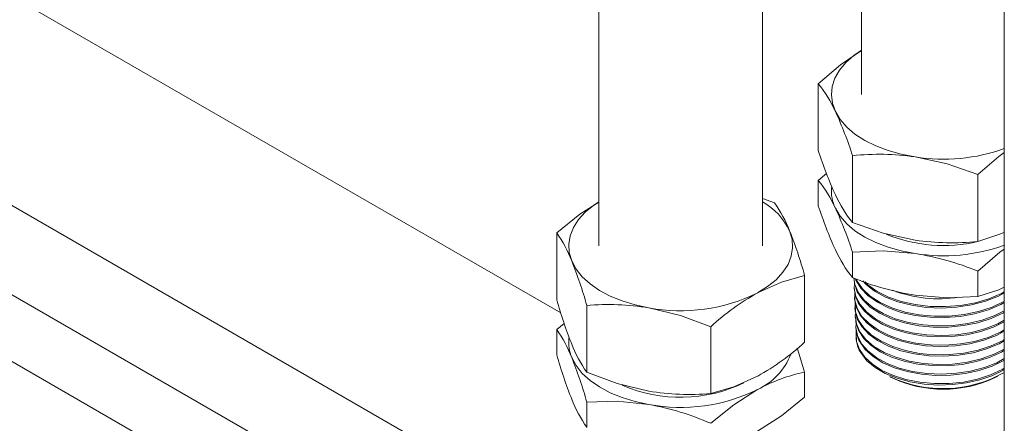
# Model space of a CAD drawing. Header units: millimetres. Extents: x 525 to 29324, y 175 to 20618.
# Tile 6 of 256: x 3923 to 4554, y 2276 to 2534. Entities that reach past the tile are written whole.
import ezdxf

# ---------------------------------------------------------------- set-up
doc = ezdxf.new("R2010")
doc.units = ezdxf.units.MM
doc.linetypes.add('SLD-Continua', pattern=[0])

msp = doc.modelspace()

# ---------------------------------------------------------------- linework, layer by layer
at = {"color": 7, "linetype": 'SLD-Continua', "lineweight": 18, "ltscale": 35}
for p, q in [((4269.72, 2346.49), (3361.55, 2870.64)), ((4269.72, 2346.49), (3361.55, 2870.64)), ((4269.72, 2346.49), (3361.55, 2870.64)), ((4269.72, 2346.49), (3361.55, 2870.64)), ((4269.72, 2346.49), (3361.55, 2870.64)), ((4269.72, 2346.49), (3361.55, 2870.64)), ((4294.05, 2772.8), (4294.05, 2389.45)), ((4399.05, 2389.45), (4399.05, 2772.62)), ((4292.1, 2199.4), (3361.55, 2736.46)), ((4292.1, 2199.4), (3361.55, 2736.46)), ((4292.1, 2199.4), (3361.55, 2736.46)), ((4292.1, 2199.4), (3361.55, 2736.46)), ((4292.1, 2199.4), (3361.55, 2736.46)), ((4292.1, 2199.4), (3361.55, 2736.46)), ((4242.61, 2170.83), (3361.55, 2679.33)), ((4242.61, 2170.83), (3361.55, 2679.33)), ((4242.61, 2170.83), (3361.55, 2679.33)), ((4242.61, 2170.83), (3361.55, 2679.33)), ((4242.61, 2170.83), (3361.55, 2679.33)), ((4242.61, 2170.83), (3361.55, 2679.33)), ((4242.61, 2170.83), (3361.55, 2679.33)), ((4462.34, 2675.67), (4462.34, 2486.58)), ((4205.48, 2149.41), (3361.55, 2636.48)), ((4553.91, 2622.82), (4553.91, 2239.47)), ((4434.66, 2450.5), (4434.66, 2493.38)), ((4456.69, 2404.4), (4456.69, 2447.29)), ((4439.91, 2435.95), (4434.66, 2431.46)), ((4536.87, 2392.36), (4536.87, 2435.25)), ((4434.66, 2431.46), (4434.66, 2415.25)), ((4399.05, 2419.93), (4406.71, 2417.09)), ((4267.14, 2354.96), (4267.14, 2397.85)), ((4456.69, 2385.36), (4456.69, 2369.15)), ((4536.87, 2373.32), (4536.87, 2357.11)), ((4425.96, 2327.7), (4425.96, 2370.59)), ((4457.72, 2362.73), (4457.75, 2361.84)), ((4457.96, 2356.41), (4458, 2355.53)), ((4286.39, 2308.45), (4286.39, 2351.34)), ((4458.2, 2350.1), (4458.24, 2349.22)), ((4458.44, 2343.8), (4458.48, 2342.91)), ((4271.9, 2339.77), (4267.14, 2335.92)), ((4267.14, 2335.92), (4267.14, 2319.71)), ((4365.81, 2294.82), (4365.81, 2337.71)), ((4458.68, 2337.49), (4458.72, 2336.6)), ((4458.92, 2331.17), (4458.95, 2330.54)), ((4425.96, 2308.66), (4425.96, 2292.45)), ((4480.64, 2305.65), (4482.06, 2304.92)), ((4547.62, 2304.92), (4549.78, 2306.02)), ((4286.39, 2289.41), (4286.39, 2273.2))]:
    msp.add_line(p, q, dxfattribs=at)
at = {"color": 7, "linetype": 'SLD-Continua', "lineweight": 18, "ltscale": 35, "flags": 128}
for points in [[(4434.66, 2493.38), (4448.91, 2505.52), (4462.34, 2514.69)], [(4462.34, 2514.8), (4457.6, 2511.55), (4452.45, 2507.02), (4448.36, 2502.15), (4445.4, 2497), (4443.64, 2491.68), (4443.09, 2486.28), (4443.78, 2480.87), (4445.67, 2475.57)], [(4445.67, 2475.57), (4448.76, 2470.45), (4452.97, 2465.61), (4458.24, 2461.13), (4464.48, 2457.08), (4471.58, 2453.54), (4479.42, 2450.57), (4487.87, 2448.21), (4496.78, 2446.5)], [(4553.91, 2449.29), (4550.35, 2446.79), (4536.87, 2435.25)], [(4536.87, 2435.25), (4517.23, 2442), (4496.78, 2446.5)], [(4267.14, 2397.85), (4281.88, 2409.7), (4294.05, 2417.49)], [(4294.05, 2417.68), (4290.84, 2415.54), (4285.41, 2411.12), (4281.04, 2406.33), (4277.78, 2401.25), (4275.7, 2395.97), (4274.83, 2390.58), (4275.19, 2385.17), (4276.77, 2379.83)], [(4445.67, 2413.64), (4448.76, 2408.52), (4452.97, 2403.68), (4458.24, 2399.2), (4464.48, 2395.16), (4471.58, 2391.61), (4479.42, 2388.64), (4487.87, 2386.28), (4496.78, 2384.57)], [(4456.69, 2404.4), (4476.33, 2397.66), (4496.78, 2393.15)], [(4395.88, 2359.38), (4402.26, 2363.35), (4407.69, 2367.77), (4412.07, 2372.57), (4415.32, 2377.65), (4417.41, 2382.93), (4418.27, 2388.32), (4417.92, 2393.73), (4416.34, 2399.07)], [(4536.87, 2392.36), (4551.11, 2396.91), (4553.59, 2398.12)], [(4456.69, 2385.36), (4476.33, 2386.21), (4496.78, 2384.57)], [(4536.87, 2373.32), (4551.11, 2385.46), (4553.91, 2387.37)], [(4276.77, 2379.83), (4279.54, 2374.65), (4283.46, 2369.73), (4288.46, 2365.15), (4294.45, 2360.98), (4301.34, 2357.3), (4309, 2354.17), (4317.3, 2351.64), (4326.1, 2349.76)], [(4425.96, 2370.59), (4411.23, 2366.33), (4395.88, 2359.38)], [(4457.6, 2369.04), (4458.18, 2364.66), (4460.55, 2359.34), (4464.37, 2354.47), (4469.76, 2349.91), (4476.25, 2346.05), (4484.05, 2342.79), (4492.49, 2340.39), (4501.82, 2338.81), (4511.26, 2338.18), (4521.07, 2338.48), (4530.44, 2339.69), (4539.63, 2341.86), (4547.87, 2344.8), (4553.91, 2347.86)], [(4553.91, 2346.95), (4553.33, 2346.57), (4545.5, 2342.98), (4537.03, 2340.27), (4527.69, 2338.37), (4518.24, 2337.42), (4508.43, 2337.41), (4499.08, 2338.31), (4489.91, 2340.16), (4481.7, 2342.79), (4474.21, 2346.27), (4468.07, 2350.31), (4463.1, 2355.02), (4459.72, 2359.99), (4457.84, 2365.38), (4457.71, 2368.16)], [(4553.91, 2353.16), (4551.68, 2351.84), (4543.82, 2348.51), (4534.91, 2345.91), (4525.68, 2344.26), (4515.87, 2343.51), (4506.32, 2343.7), (4496.73, 2344.85), (4487.93, 2346.86), (4479.65, 2349.76), (4472.58, 2353.32), (4466.54, 2357.64), (4462.01, 2362.34), (4458.88, 2367.56), (4458.63, 2368.45)], [(4459.05, 2368.33), (4459.55, 2366.97), (4463.12, 2361.85), (4468.03, 2357.27), (4474.44, 2353.13), (4481.8, 2349.76), (4490.32, 2347.08), (4499.3, 2345.31), (4508.98, 2344.42), (4518.55, 2344.48), (4528.3, 2345.5), (4537.4, 2347.39), (4546.12, 2350.23), (4553.71, 2353.77), (4553.91, 2353.89)], [(4553.57, 2359.11), (4550.18, 2357.25), (4541.85, 2353.99), (4532.99, 2351.65), (4523.36, 2350.17), (4513.76, 2349.64), (4503.92, 2350.07), (4494.66, 2351.4), (4485.72, 2353.68), (4477.85, 2356.69), (4470.82, 2360.54), (4465.22, 2364.88), (4463.33, 2367.03)], [(4464.8, 2366.34), (4466.54, 2364.55), (4472.48, 2360.35), (4479.81, 2356.69), (4487.92, 2353.88), (4497.04, 2351.83), (4506.41, 2350.74), (4516.28, 2350.56), (4525.85, 2351.32), (4535.37, 2353.05), (4544.06, 2355.61), (4552.16, 2359.07), (4553.91, 2360.12)], [(4457.97, 2364.98), (4457.74, 2362.41), (4458.88, 2356.98), (4461.55, 2351.89), (4465.84, 2347), (4471.38, 2342.72), (4478.33, 2338.93), (4486.11, 2335.95), (4494.94, 2333.71), (4504.09, 2332.4), (4513.81, 2331.99), (4523.29, 2332.51), (4532.8, 2333.98), (4541.54, 2336.29), (4549.77, 2339.51), (4553.91, 2341.79)], [(4553.91, 2340.84), (4547.34, 2337.58), (4538.85, 2334.61), (4529.93, 2332.57), (4520.31, 2331.38), (4510.81, 2331.15), (4501.16, 2331.86), (4492.17, 2333.44), (4483.57, 2335.94), (4476.08, 2339.15), (4469.51, 2343.15), (4464.38, 2347.59), (4460.57, 2352.61), (4458.38, 2357.77), (4457.91, 2361.85)], [(4553.91, 2363.03), (4550.35, 2361.36), (4536.87, 2357.11)], [(4553.91, 2334.8), (4548.9, 2332.11), (4540.87, 2329.06), (4531.86, 2326.76), (4522.63, 2325.4), (4512.91, 2324.95), (4503.52, 2325.42), (4494.18, 2326.84), (4485.69, 2329.07), (4477.8, 2332.18), (4471.16, 2335.9), (4465.6, 2340.33), (4461.57, 2345.1), (4458.96, 2350.33), (4458, 2355.53)], [(4458.19, 2359.38), (4458.11, 2354.69), (4459.61, 2349.47), (4462.73, 2344.33), (4467.23, 2339.7), (4473.24, 2335.45), (4480.24, 2331.95), (4488.43, 2329.1), (4497.15, 2327.14), (4506.62, 2326.03), (4516.06, 2325.85), (4525.74, 2326.62), (4534.84, 2328.27), (4543.64, 2330.86), (4551.38, 2334.16), (4553.91, 2335.67)], [(4536.87, 2357.11), (4517.23, 2356.26), (4496.78, 2357.9)], [(4365.81, 2337.71), (4346.35, 2344.85), (4326.1, 2349.76)], [(4458.44, 2353.14), (4458.26, 2352.4), (4458.56, 2347.14), (4460.49, 2341.84), (4463.89, 2336.94), (4468.86, 2332.31), (4474.97, 2328.35), (4482.41, 2324.94), (4490.55, 2322.37), (4499.62, 2320.59), (4508.87, 2319.73), (4518.56, 2319.79), (4527.88, 2320.76), (4537.09, 2322.67), (4545.42, 2325.38), (4553.12, 2328.95), (4553.91, 2329.47)], [(4553.91, 2328.7), (4550.6, 2326.78), (4542.58, 2323.47), (4534.01, 2321.05), (4524.64, 2319.45), (4515.26, 2318.79), (4505.6, 2319.06), (4496.47, 2320.23), (4487.61, 2322.32), (4479.76, 2325.15), (4472.7, 2328.81), (4467.02, 2332.97), (4462.55, 2337.76), (4459.68, 2342.76), (4458.31, 2348.12), (4458.37, 2349.22)], [(4458.72, 2346.52), (4458.43, 2344.84), (4459.15, 2339.46), (4461.4, 2334.38), (4465.25, 2329.45), (4470.39, 2325.09), (4476.95, 2321.19), (4484.39, 2318.06), (4492.93, 2315.64), (4501.84, 2314.13), (4511.39, 2313.48), (4520.77, 2313.76), (4530.24, 2314.98), (4539.03, 2317.05), (4547.37, 2320.03), (4553.91, 2323.33)], [(4553.91, 2322.56), (4552.03, 2321.38), (4544.47, 2318), (4535.85, 2315.33), (4526.88, 2313.57), (4517.31, 2312.69), (4507.94, 2312.74), (4498.5, 2313.72), (4489.79, 2315.55), (4481.55, 2318.27), (4474.47, 2321.65), (4468.36, 2325.78), (4463.71, 2330.31), (4460.41, 2335.37), (4458.73, 2340.52), (4458.68, 2342.91)], [(4458.96, 2339.83), (4458.7, 2337.14), (4459.78, 2331.95), (4462.47, 2326.81), (4466.56, 2322.13), (4472.15, 2317.8), (4478.78, 2314.18), (4486.65, 2311.16), (4495.08, 2309.02), (4504.33, 2307.69), (4513.62, 2307.29), (4523.21, 2307.81), (4532.3, 2309.22), (4541.15, 2311.55), (4549.02, 2314.63), (4553.91, 2317.31)], [(4553.91, 2316.34), (4553.59, 2316.12), (4546.07, 2312.48), (4537.9, 2309.71), (4528.83, 2307.71), (4519.62, 2306.64), (4510.01, 2306.47), (4500.81, 2307.22), (4491.75, 2308.89), (4483.59, 2311.34), (4476.1, 2314.64), (4469.91, 2318.5), (4464.83, 2323.03), (4460.64, 2329.1), (4458.97, 2334.23), (4458.92, 2336.61)], [(4459.09, 2333.86), (4458.98, 2333.44), (4459.28, 2328.25), (4461.19, 2323.01), (4464.55, 2318.18), (4469.45, 2313.61), (4475.49, 2309.7), (4482.83, 2306.34), (4490.87, 2303.81), (4499.83, 2302.05), (4508.96, 2301.21), (4518.53, 2301.27), (4527.73, 2302.23), (4536.82, 2304.12), (4545.05, 2306.79), (4552.64, 2310.33), (4553.91, 2311.15)], [(4425.96, 2308.66), (4422.25, 2320.8), (4421.19, 2323.84)], [(4553.91, 2310.24), (4553.41, 2309.9), (4545.93, 2306.28), (4538.18, 2303.63), (4529.63, 2301.67), (4520.91, 2300.56), (4511.81, 2300.26), (4502.6, 2300.83), (4493.49, 2302.32), (4485.22, 2304.61), (4477.58, 2307.76), (4471.19, 2311.48), (4465.88, 2315.9), (4460.91, 2322.75)], [(4276.77, 2317.9), (4279.54, 2312.72), (4283.46, 2307.8), (4288.46, 2303.22), (4294.45, 2299.05), (4301.34, 2295.37), (4309, 2292.24), (4317.3, 2289.71), (4326.1, 2287.83)], [(4286.39, 2308.45), (4305.85, 2301.32), (4326.1, 2296.4)], [(4365.81, 2294.82), (4380.54, 2299.08), (4395.88, 2306.03)], [(4365.81, 2275.78), (4380.54, 2287.63), (4395.88, 2297.45)], [(4425.96, 2292.45), (4411.23, 2280.6), (4395.88, 2270.78)], [(4286.39, 2289.41), (4305.85, 2289.87), (4326.1, 2287.83)]]:
    msp.add_lwpolyline(points, dxfattribs=at)
at = {"color": 7, "linetype": 'SLD-Continua', "lineweight": 18, "ltscale": 1225}
for centre, radius, start, end in [((4370.87, 2441.64), 82.14, 24.39868, 39.04754), ((4221.3, 2371.92), 247.16, 17.75543, 24.79542), ((4691.24, 2534.12), 269.86, 198.05191, 204.49894), ((4473.62, 2287.99), 160.19, 81.68708, 96.06636), ((4514.95, 2560.37), 115.31, 260.93447, 289.75136), ((4370.99, 2379.78), 82, 24.38618, 39.06003), ((4468.01, 2424.67), 24.91, 174.81238, 206.28217), ((4378.47, 2381.22), 41.87, 25.24646, 60.55086), ((4335.55, 2367.49), 86.74, 21.34952, 34.87571), ((4523.92, 2458.28), 86.16, 204.74262, 218.7048), ((4691.44, 2498.95), 270.07, 198.05438, 204.49647), ((4221.68, 2310.14), 246.75, 17.74956, 24.80129), ((4195.91, 2348.21), 86.82, 21.35602, 34.87017), ((4161.44, 2297.06), 274.56, 15.53366, 21.8119), ((4515.01, 2486.89), 97.18, 247.77359, 283.06174), ((4519.94, 2551.57), 160.11, 261.6826, 276.06967), ((4523.94, 2423.03), 86.18, 204.74354, 218.70268), ((4514.94, 2498.44), 115.31, 260.93502, 289.75164), ((4021.77, 2277.78), 274.66, 15.53409, 21.80995), ((4469.42, 2210.08), 176.63, 67.55201, 81.09092), ((4524.17, 2532.52), 176.76, 247.55636, 261.08516), ((4511.84, 2437.61), 82.03, 248.97332, 278.95519), ((4556.18, 2436.77), 300.4, 195.80396, 201.54159), ((4346.52, 2459.51), 111.64, 259.46012, 296.24377), ((4475.47, 2217.22), 162.92, 119.24014, 132.30611), ((4300.03, 2194.46), 157.47, 80.47012, 94.96746), ((4196.07, 2286.37), 86.64, 21.34231, 34.88499), ((4299.35, 2327.51), 24.55, 173.25857, 203.06002), ((4478.68, 2331.36), 19.74, 182.39402, 205.85325), ((4361.82, 2360.33), 91.55, 201.7054, 214.51872), ((4316.33, 2448.15), 162.88, 299.23728, 312.30717), ((4556.42, 2401.6), 300.65, 195.80638, 201.53917), ((4022.11, 2215.97), 274.3, 15.52999, 21.81406), ((4378.43, 2335.14), 41.54, 294.85162, 338.64405), ((4449.58, 2199.29), 111.89, 102.18455, 118.67807), ((4514.7, 2377.75), 79.71, 244.71801, 299.47344), ((4514.84, 2374.62), 77.02, 244.81135, 295.18865), ((4346.44, 2386.64), 94.17, 246.63015, 295.54659), ((4346.52, 2397.59), 111.64, 259.46058, 296.24264), ((4352.17, 2451.79), 157.55, 260.47465, 274.96414), ((4361.8, 2325.07), 91.52, 201.70377, 214.52035), ((4295.11, 2114.26), 176.31, 66.3623, 79.8781)]:
    msp.add_arc(centre, radius, start, end, dxfattribs=at)

doc.saveas('drawing.dxf')
